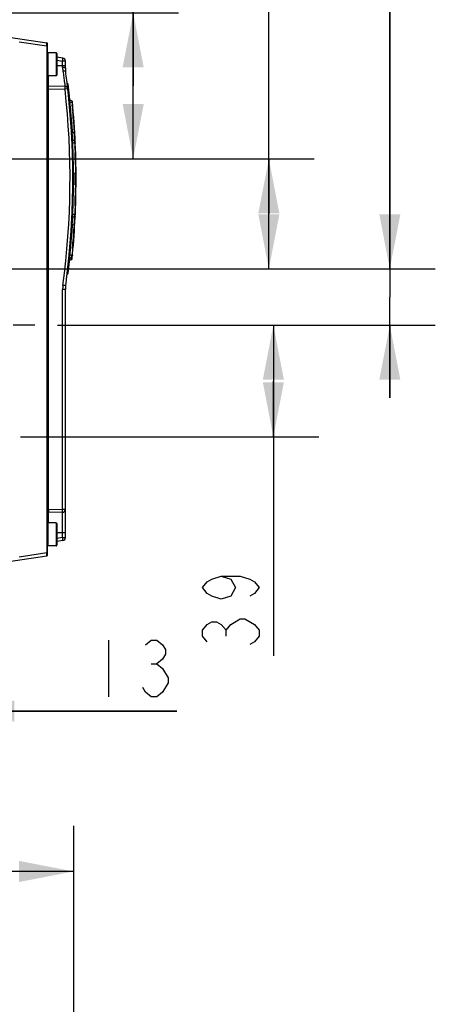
# Model space of a CAD drawing. Header units: inches. Extents: x 0 to 82.7, y 0 to 58.5.
# Tile 77 of 78: x 39.4 to 45.1, y 38.2 to 51.7. Entities that reach past the tile are written whole.
import ezdxf

# ---------------------------------------------------------------- set-up
doc = ezdxf.new("R2010")
doc.units = ezdxf.units.IN
doc.header["$LTSCALE"] = 4.547244
doc.header["$MEASUREMENT"] = 0
doc.linetypes.add('CENTER', pattern=[0.6, 0.375, -0.075, 0.075, -0.075])
doc.layers.get('0').update_dxf_attribs({"linetype": 'CONTINUOUS'})
doc.layers.add('DEFAULT_1', color=7, linetype='CENTER')
doc.styles.get("Standard").update_dxf_attribs({"font": 'txt', "width": 0.8})
doc.dimstyles.new('DIMSTYLE_1', dxfattribs={"dimtxt": 0.78125, "dimasz": 0.75, "dimexe": 0.18, "dimexo": 0.0625, "dimgap": 0.09, "dimtad": 1, "dimdec": 1, "dimzin": 4, "dimdsep": 46, "dimtxsty": 'STANDARD', "dimblk": '_FILLED', "dimblk1": '_FILLED', "dimblk2": '_FILLED', "dimcen": 0.09, "dimadec": 0, "dimazin": 0, "dimtfac": 1, "dimtdec": 1, "dimtofl": 0, "dimtmove": 0, "dimatfit": 3, "dimldrblk": '_FILLED', "dimfxl": 1, "dimtolj": 1, "dimtzin": 4, "dimarcsym": 0})
doc.dimstyles.new('DIMSTYLE_2', dxfattribs={"dimtxt": 0.78125, "dimasz": 0.75, "dimexe": 0.18, "dimexo": 0.0625, "dimgap": 0.09, "dimtad": 1, "dimdec": 0, "dimzin": 4, "dimdsep": 46, "dimtxsty": 'STANDARD', "dimblk": '_FILLED', "dimblk1": '_FILLED', "dimblk2": '_FILLED', "dimcen": 0.09, "dimadec": 0, "dimazin": 0, "dimtfac": 1, "dimtdec": 0, "dimtofl": 0, "dimtmove": 0, "dimatfit": 3, "dimldrblk": '_FILLED', "dimfxl": 1, "dimtolj": 1, "dimtzin": 4, "dimarcsym": 0})

# ---------------------------------------------------------------- blocks, each defined once
blk = doc.blocks.new('_FILLED')
at = {"color": 0, "linetype": 'BYBLOCK'}
blk.add_solid([(0, 0), (-1, 0.193), (-1, -0.193)], dxfattribs=at)
blk = doc.blocks.new('*D3')
at = {"color": 7, "linetype": 'CONTINUOUS'}
for p, q in [((33.102, 35.488), (33.102, 40.626)), ((40.109, 33.824), (40.109, 40.626)), ((33.102, 40.001), (36.605, 40.001)), ((40.109, 40.001), (36.605, 40.001))]:
    blk.add_line(p, q, dxfattribs=at)
at = {"color": 7, "linetype": 'CONTINUOUS', "xscale": 0.75, "yscale": 0.75, "zscale": 0.75, "rotation": 180}
blk.add_blockref('_FILLED', (33.102, 40.001), dxfattribs=at)
at = {"color": 7, "linetype": 'CONTINUOUS', "xscale": 0.75, "yscale": 0.75, "zscale": 0.75}
blk.add_blockref('_FILLED', (40.109, 40.001), dxfattribs=at)
blk = doc.blocks.new('*D15')
at = {"color": 7, "linetype": 'CONTINUOUS'}
for p, q in [((42.792, 49.033), (42.792, 53.809)), ((39.101, 49.79), (43.417, 49.79)), ((42.792, 49.79), (42.792, 49.033)), ((42.792, 48.277), (42.792, 49.033)), ((38.762, 48.277), (43.417, 48.277))]:
    blk.add_line(p, q, dxfattribs=at)
at = {"color": 7, "linetype": 'CONTINUOUS', "xscale": 0.75, "yscale": 0.75, "zscale": 0.75}
for p, rotation in [((42.792, 49.79), 90), ((42.792, 48.277), 270)]:
    blk.add_blockref('_FILLED', p, dxfattribs=dict(at, rotation=rotation))
blk = doc.blocks.new('*D16')
at = {"color": 7, "linetype": 'CONTINUOUS'}
for p, q in [((44.455, 48.277), (44.455, 53.26)), ((44.455, 53.26), (44.455, 47.891)), ((38.762, 48.277), (45.08, 48.277)), ((44.455, 46.505), (44.455, 47.891)), ((39.888, 47.505), (45.08, 47.505)), ((44.455, 47.505), (44.455, 46.505))]:
    blk.add_line(p, q, dxfattribs=at)
at = {"color": 7, "linetype": 'CONTINUOUS', "xscale": 0.75, "yscale": 0.75, "zscale": 0.75}
for p, rotation in [((44.455, 48.277), 270), ((44.455, 47.505), 90)]:
    blk.add_blockref('_FILLED', p, dxfattribs=dict(at, rotation=rotation))
blk = doc.blocks.new('*D17')
at = {"color": 7, "linetype": 'CONTINUOUS'}
for p, q in [((39.888, 47.505), (43.479, 47.505)), ((42.854, 47.505), (42.854, 46.737)), ((42.854, 45.97), (42.854, 46.737)), ((42.854, 46.737), (42.854, 42.962)), ((39.376, 45.97), (43.479, 45.97))]:
    blk.add_line(p, q, dxfattribs=at)
at = {"color": 7, "linetype": 'CONTINUOUS', "xscale": 0.75, "yscale": 0.75, "zscale": 0.75}
for p, rotation in [((42.854, 47.505), 90), ((42.854, 45.97), 270)]:
    blk.add_blockref('_FILLED', p, dxfattribs=dict(at, rotation=rotation))
blk = doc.blocks.new('*D18')
at = {"color": 7, "linetype": 'CONTINUOUS'}
for p, q in [((40.927, 50.792), (40.927, 54.001)), ((37.264, 51.795), (41.552, 51.795)), ((40.927, 51.795), (40.927, 50.792)), ((40.927, 49.79), (40.927, 50.792)), ((39.101, 49.79), (41.552, 49.79))]:
    blk.add_line(p, q, dxfattribs=at)
at = {"color": 7, "linetype": 'CONTINUOUS', "xscale": 0.75, "yscale": 0.75, "zscale": 0.75}
for p, rotation in [((40.927, 51.795), 90), ((40.927, 49.79), 270)]:
    blk.add_blockref('_FILLED', p, dxfattribs=dict(at, rotation=rotation))
blk = doc.blocks.new('*D20')
at = {"color": 7, "linetype": 'CONTINUOUS'}
for p, q in [((38.542, 46.159), (38.542, 41.578)), ((38.03, 44.624), (38.03, 41.578)), ((38.03, 42.203), (37.03, 42.203)), ((37.03, 42.203), (38.286, 42.203)), ((41.527, 42.203), (38.286, 42.203)), ((38.542, 42.203), (41.527, 42.203))]:
    blk.add_line(p, q, dxfattribs=at)
at = {"color": 7, "linetype": 'CONTINUOUS', "xscale": 0.75, "yscale": 0.75, "zscale": 0.75}
blk.add_blockref('_FILLED', (38.03, 42.203), dxfattribs=at)
at = {"color": 7, "linetype": 'CONTINUOUS', "xscale": 0.75, "yscale": 0.75, "zscale": 0.75, "rotation": 180}
blk.add_blockref('_FILLED', (38.542, 42.203), dxfattribs=at)

msp = doc.modelspace()

# ---------------------------------------------------------------- linework, layer by layer
at = {"color": 7, "linetype": 'CONTINUOUS'}
for p, q in [((36.94, 51.796), (39.741, 51.381)), ((39.358, 51.398), (39.74, 51.342)), ((39.74, 51.362), (39.741, 51.381)), ((39.74, 51.342), (39.74, 51.362)), ((39.74, 51.342), (39.74, 44.377)), ((39.751, 51.342), (39.74, 51.342)), ((39.751, 44.349), (39.751, 51.369)), ((39.755, 51.245), (39.755, 50.93)), ((39.869, 51.245), (39.755, 51.245)), ((39.869, 51.245), (39.869, 50.93)), ((39.877, 51.237), (39.877, 50.938)), ((39.962, 51.171), (39.877, 51.184)), ((39.877, 51.144), (39.957, 51.132)), ((39.957, 51.042), (39.957, 51.132)), ((39.995, 51.132), (39.957, 51.132)), ((39.995, 51.039), (39.995, 51.132)), ((39.995, 51.064), (39.877, 51.064)), ((39.869, 50.93), (39.755, 50.93)), ((39.763, 50.788), (39.763, 50.93)), ((39.763, 50.749), (39.751, 50.749)), ((39.99, 50.784), (39.763, 50.788)), ((39.763, 50.749), (39.763, 50.754)), ((39.763, 44.97), (39.763, 50.749)), ((39.763, 50.749), (39.99, 50.745)), ((40.028, 50.749), (39.99, 50.745)), ((40.084, 50.586), (40.057, 50.596)), ((40.059, 50.573), (40.086, 50.563)), ((40.086, 50.563), (40.089, 50.532)), ((40.091, 50.505), (40.092, 50.491)), ((40.095, 50.456), (40.097, 50.435)), ((40.085, 50.269), (40.084, 50.287)), ((40.108, 50.274), (40.11, 50.252)), ((40.11, 50.252), (40.111, 50.231)), ((40.111, 50.231), (40.112, 50.211)), ((40.112, 50.211), (40.116, 50.153)), ((40.083, 50.078), (40.087, 50.078)), ((40.085, 50.042), (40.089, 50.042)), ((40.094, 50.145), (40.092, 50.171)), ((40.116, 50.153), (40.094, 50.145)), ((40.106, 50.041), (40.098, 50.041)), ((40.112, 50.04), (40.106, 50.041)), ((40.123, 50.04), (40.123, 50.042)), ((40.123, 50.037), (40.123, 50.04)), ((40.085, 50.033), (40.089, 50.033)), ((40.087, 49.994), (40.091, 49.994)), ((40.087, 49.984), (40.091, 49.984)), ((40.089, 49.947), (40.093, 49.947)), ((40.089, 49.933), (40.093, 49.933)), ((40.089, 49.928), (40.093, 49.928)), ((40.09, 49.91), (40.094, 49.91)), ((40.099, 50.013), (40.124, 50.004)), ((40.124, 50.033), (40.123, 50.037)), ((40.124, 50.004), (40.125, 50.009)), ((40.124, 50.004), (40.126, 49.969)), ((40.126, 49.969), (40.126, 49.954)), ((40.128, 49.908), (40.129, 49.889)), ((40.091, 49.872), (40.095, 49.872)), ((40.092, 49.84), (40.096, 49.84)), ((40.093, 49.822), (40.097, 49.822)), ((40.093, 49.804), (40.097, 49.804)), ((40.094, 49.785), (40.098, 49.785)), ((40.094, 49.77), (40.098, 49.77)), ((40.129, 49.889), (40.129, 49.869)), ((40.095, 49.725), (40.099, 49.725)), ((40.096, 49.696), (40.1, 49.696)), ((40.096, 49.675), (40.1, 49.675)), ((40.096, 49.668), (40.1, 49.668)), ((40.096, 49.648), (40.1, 49.648)), ((40.133, 49.712), (40.133, 49.69)), ((40.133, 49.69), (40.134, 49.669)), ((40.134, 49.669), (40.134, 49.651)), ((40.134, 49.651), (40.134, 49.633)), ((40.134, 49.633), (40.134, 49.594)), ((40.097, 49.613), (40.101, 49.613)), ((40.097, 49.603), (40.101, 49.603)), ((40.097, 49.564), (40.101, 49.564)), ((40.097, 49.554), (40.101, 49.554)), ((40.097, 49.517), (40.101, 49.517)), ((40.134, 49.594), (40.111, 49.586)), ((40.135, 49.586), (40.134, 49.594)), ((40.135, 49.582), (40.135, 49.586)), ((40.135, 49.522), (40.135, 49.525)), ((40.096, 49.364), (40.1, 49.364)), ((40.097, 49.424), (40.101, 49.424)), ((40.111, 49.446), (40.134, 49.438)), ((40.134, 49.438), (40.135, 49.446)), ((40.134, 49.438), (40.134, 49.399)), ((40.134, 49.399), (40.134, 49.384)), ((40.135, 49.446), (40.135, 49.469)), ((40.094, 49.245), (40.098, 49.245)), ((40.094, 49.239), (40.098, 49.239)), ((40.095, 49.318), (40.099, 49.318)), ((40.095, 49.305), (40.099, 49.305)), ((40.095, 49.278), (40.099, 49.278)), ((40.133, 49.318), (40.133, 49.299)), ((40.09, 49.113), (40.094, 49.113)), ((40.091, 49.145), (40.095, 49.145)), ((40.092, 49.164), (40.095, 49.164)), ((40.093, 49.22), (40.097, 49.22)), ((40.093, 49.215), (40.097, 49.215)), ((40.093, 49.196), (40.096, 49.196)), ((40.128, 49.122), (40.127, 49.102)), ((40.127, 49.102), (40.127, 49.083)), ((40.129, 49.144), (40.128, 49.122)), ((40.084, 48.976), (40.088, 48.976)), ((40.086, 49.027), (40.09, 49.027)), ((40.086, 49.016), (40.09, 49.016)), ((40.087, 49.041), (40.091, 49.041)), ((40.088, 49.074), (40.092, 49.074)), ((40.098, 48.991), (40.103, 48.991)), ((40.124, 49.028), (40.099, 49.019)), ((40.103, 48.991), (40.106, 48.991)), ((40.106, 48.991), (40.109, 48.992)), ((40.109, 48.992), (40.112, 48.992)), ((40.112, 48.992), (40.117, 48.992)), ((40.117, 48.992), (40.12, 48.992)), ((40.12, 48.992), (40.123, 48.992)), ((40.121, 48.957), (40.122, 48.968)), ((40.122, 48.971), (40.123, 48.99)), ((40.122, 48.968), (40.122, 48.971)), ((40.123, 48.99), (40.123, 48.992)), ((40.126, 49.066), (40.124, 49.028)), ((40.127, 49.083), (40.126, 49.066)), ((40.082, 48.943), (40.086, 48.943)), ((40.082, 48.93), (40.086, 48.93)), ((40.086, 48.93), (40.086, 48.93)), ((40.09, 48.828), (40.091, 48.845)), ((40.091, 48.845), (40.092, 48.859)), ((40.092, 48.859), (40.094, 48.887)), ((40.094, 48.887), (40.116, 48.879)), ((40.116, 48.879), (40.113, 48.826)), ((40.117, 48.884), (40.118, 48.904)), ((40.117, 48.878), (40.117, 48.884)), ((40.108, 48.76), (40.107, 48.741)), ((40.056, 48.428), (40.059, 48.429)), ((40.086, 48.469), (40.059, 48.46)), ((40.059, 48.429), (40.062, 48.429)), ((40.085, 48.467), (40.06, 48.46)), ((40.062, 48.429), (40.068, 48.431)), ((40.068, 48.431), (40.071, 48.432)), ((40.071, 48.432), (40.077, 48.433)), ((40.077, 48.433), (40.08, 48.434)), ((40.08, 48.406), (40.083, 48.435)), ((40.08, 48.434), (40.083, 48.435)), ((40.085, 48.469), (40.085, 48.467)), ((40.09, 48.509), (40.086, 48.469)), ((40.091, 48.527), (40.09, 48.509)), ((40.093, 48.546), (40.091, 48.527)), ((40.053, 48.396), (40.08, 48.406)), ((39.995, 47.993), (39.957, 47.993)), ((39.957, 44.973), (39.957, 47.993)), ((39.995, 44.586), (39.995, 47.993)), ((39.763, 44.97), (39.751, 44.97)), ((39.957, 44.973), (39.763, 44.97)), ((39.763, 44.965), (39.763, 44.97)), ((39.957, 44.934), (39.763, 44.93)), ((39.763, 44.788), (39.763, 44.929)), ((39.995, 44.973), (39.957, 44.973)), ((39.957, 44.586), (39.957, 44.934)), ((39.869, 44.788), (39.755, 44.788)), ((39.755, 44.788), (39.755, 44.473)), ((39.869, 44.788), (39.869, 44.474)), ((39.877, 44.781), (39.877, 44.481)), ((39.877, 44.655), (39.995, 44.655)), ((39.957, 44.586), (39.877, 44.574)), ((39.962, 44.547), (39.877, 44.535)), ((39.957, 44.586), (39.995, 44.586)), ((39.957, 44.583), (39.957, 44.586)), ((39.74, 44.377), (39.358, 44.32)), ((39.751, 44.377), (39.74, 44.377)), ((39.74, 44.366), (39.74, 44.371)), ((39.869, 44.473), (39.755, 44.473)), ((36.94, 43.922), (39.741, 44.337)), ((42.203, 43.235), (42.203, 43.313)), ((40.589, 43.18), (40.589, 42.398)), ((41.175, 42.854), (41.253, 42.854))]:
    msp.add_line(p, q, dxfattribs=at)
for points in [[(40.08, 48.406), (40.081, 48.407), (40.083, 48.408), (40.085, 48.41), (40.086, 48.412), (40.087, 48.414), (40.088, 48.416)], [(42.138, 44.055), (42.268, 44.016), (42.334, 43.899), (42.268, 43.782), (42.138, 43.743), (42.008, 43.782), (41.943, 43.821), (41.878, 43.899), (41.943, 43.977), (42.008, 44.016), (42.138, 44.055), (42.399, 44.055), (42.529, 44.016), (42.594, 43.977), (42.659, 43.899), (42.594, 43.821), (42.529, 43.782)], [(41.943, 43.157), (41.878, 43.235), (41.878, 43.313), (41.943, 43.391), (42.008, 43.43), (42.073, 43.43), (42.138, 43.391), (42.203, 43.313), (42.268, 43.391)], [(42.268, 43.391), (42.399, 43.47), (42.464, 43.47), (42.594, 43.391)], [(42.594, 43.391), (42.659, 43.313), (42.659, 43.235), (42.594, 43.157), (42.529, 43.118)], [(41.097, 43.115), (41.175, 43.18), (41.253, 43.18), (41.331, 43.115), (41.371, 43.049), (41.371, 42.984), (41.331, 42.919), (41.253, 42.854), (41.331, 42.789)], [(41.331, 42.789), (41.41, 42.659), (41.41, 42.594), (41.331, 42.464)], [(41.331, 42.464), (41.253, 42.398), (41.175, 42.398), (41.097, 42.464), (41.058, 42.529)]]:
    msp.add_lwpolyline(points, dxfattribs=at)
for centre, radius, start, end in [((39.739, 51.37), 0.0118, 360, 81.5697), ((39.869, 51.237), 0.00787, 0, 90), ((39.956, 51.132), 0.0394, 0, 81.573), ((40.291, 51.042), 0.334, 180.014, 188.7264), ((40.389, 51.039), 0.394, 180, 187.6641), ((29.074, 49.516), 11.024, 6.4298, 7.6641), ((39.869, 50.938), 0.00787, 270, 360), ((40.013, 50.848), 0.00394, 280, 6.9424), ((40.012, 50.852), 0.00394, 318.6505, 6.9636), ((39.763, 50.8), 0.0118, 180, 269), ((29.072, 49.516), 10.987, 352.3375, 6.4221), ((39.989, 50.745), 0.0394, 6.4237, 89), ((29.074, 49.516), 11.024, 352.3359, 6.4237), ((29.074, 49.516), 11.024, 353.1406, 6.8423), ((40.021, 50.812), 0.0118, 6.7581, 88), ((29.085, 49.516), 11.024, 353.2446, 6.7554), ((40.08, 50.575), 0.0118, 5.5029, 70), ((28.342, 49.512), 11.791, 4.8298, 4.9625), ((29.085, 49.516), 11.057, 359.5448, 5.5008), ((28.129, 49.494), 12.005, 4.5939, 4.761), ((28.12, 49.492), 12.014, 3.7338, 4.5029), ((30.04, 49.549), 10.071, 3.6927, 4.0994), ((30.27, 49.564), 9.841, 3.5356, 3.6934), ((29.074, 49.516), 11.028, 2.2417, 2.9213), ((39.945, 44.78), 5.263, 88.0677, 88.1871), ((28.541, 49.507), 11.594, 3.0202, 3.1975), ((28.944, 49.527), 11.191, 2.7734, 3.0263), ((29.232, 49.541), 10.902, 2.6316, 2.7727), ((29.074, 49.516), 11.028, 1.4983, 2.1712), ((40.025, 50.02), 0.1, 4.6014, 7.1024), ((39.998, 50.018), 0.127, 2.5108, 4.6298), ((27.797, 49.5), 12.338, 1.8948, 2.112), ((29.074, 49.516), 11.028, 0.6904, 1.4007), ((28.05, 49.506), 12.085, 0.9747, 1.7214), ((29.074, 49.516), 11.028, 358.4362, 0.6864), ((28.732, 49.517), 11.403, 0.045, 0.3311), ((28.554, 49.516), 11.581, 359.7638, 0.0264), ((29.085, 49.516), 11.057, 354.2922, 359.5359), ((27.864, 49.531), 12.271, 359.0039, 359.3153), ((28.044, 49.526), 12.09, 358.1904, 358.9246), ((29.074, 49.516), 11.028, 357.5328, 358.0755), ((29.074, 49.516), 11.028, 358.1706, 358.3412), ((29.074, 49.516), 11.028, 356.9577, 357.4578), ((28.725, 49.516), 11.41, 356.9244, 357.195), ((29.917, 49.49), 10.194, 356.0491, 356.2772), ((27.879, 49.557), 12.256, 356.2689, 356.579), ((30.5, 49.45), 9.61, 355.7547, 355.9044), ((30.726, 49.434), 9.384, 355.9066, 356.0487), ((28.072, 49.543), 12.062, 355.4641, 356.1884), ((27.913, 49.556), 12.221, 355.2599, 355.4636), ((39.958, 48.456), 0.127, 2.6748, 4.7289), ((39.932, 48.455), 0.153, 357.7792, 2.7314), ((40.021, 48.22), 0.0118, 272, 353.2419), ((40.39, 47.993), 0.433, 172.337, 179.9989), ((40.389, 47.993), 0.394, 172.3359, 180), ((39.763, 44.918), 0.0118, 91, 180), ((45.004, 44.944), 5.241, 179.7747, 179.9341), ((45.477, 44.942), 5.714, 179.9235, 180.0393), ((39.956, 44.973), 0.0394, 271, 360), ((39.869, 44.781), 0.00787, 0, 90), ((38.075, 44.306), 1.902, 7.8561, 8.3546), ((38.895, 44.419), 1.075, 7.4227, 7.8609), ((39.956, 44.586), 0.0394, 278.427, 360), ((41.149, 44.432), 1.41, 182.2431, 182.4534), ((39.869, 44.481), 0.00787, 270, 360), ((39.739, 44.349), 0.0118, 278.427, 0.001)]:
    msp.add_arc(centre, radius, start, end, dxfattribs=at)
for points, knots in [([(39.957, 51.132), (39.957, 51.137), (39.959, 51.146), (39.96, 51.157), (39.961, 51.164), (39.962, 51.168), (39.961, 51.17), (39.962, 51.171), (39.962, 51.171)], [0, 0, 0, 0, 0.382693, 0.706943, 0.83114, 0.923582, 0.980459, 1, 1, 1, 1]), ([(39.995, 51.039), (39.995, 51.04), (39.99, 51.04), (39.983, 51.041), (39.97, 51.041), (39.962, 51.042), (39.957, 51.042)], [0, 0, 0, 0, 0.081104, 0.296992, 0.619032, 1, 1, 1, 1]), ([(39.999, 50.986), (39.999, 50.988), (39.994, 50.991), (39.981, 50.993), (39.969, 50.992), (39.961, 50.991)], [0, 0, 0, 0, 0.116905, 0.332598, 1, 1, 1, 1]), ([(39.961, 50.991), (39.965, 50.964), (39.971, 50.924), (39.978, 50.875), (39.982, 50.844), (39.985, 50.82), (39.987, 50.803), (39.989, 50.793), (39.989, 50.788), (39.99, 50.786), (39.989, 50.784), (39.99, 50.784)], [0, 0, 0, 0, 0.399032, 0.571645, 0.719925, 0.839842, 0.927962, 0.959311, 0.981845, 0.995442, 1, 1, 1, 1]), ([(39.763, 50.754), (39.763, 50.758), (39.763, 50.769), (39.763, 50.781), (39.763, 50.788)], [0, 0, 0, 0, 0.362349, 1, 1, 1, 1]), ([(39.99, 50.745), (39.99, 50.75), (39.99, 50.759), (39.99, 50.77), (39.99, 50.777), (39.99, 50.781), (39.99, 50.783), (39.99, 50.784), (39.99, 50.784)], [0, 0, 0, 0, 0.38252, 0.706801, 0.831043, 0.923531, 0.980442, 1, 1, 1, 1]), ([(40.024, 50.784), (40.027, 50.785), (40.031, 50.784), (40.034, 50.786), (40.036, 50.785), (40.036, 50.786)], [0, 0, 0, 0, 0.708997, 0.924222, 1, 1, 1, 1]), ([(40.084, 50.586), (40.084, 50.586), (40.085, 50.583), (40.086, 50.576), (40.086, 50.568), (40.086, 50.563)], [0, 0, 0, 0, 0.086152, 0.291486, 1, 1, 1, 1]), ([(40.123, 48.992), (40.123, 48.994), (40.125, 49.002), (40.125, 49.011), (40.125, 49.018)], [0, 0, 0, 0, 0.205958, 1, 1, 1, 1]), ([(40.083, 48.435), (40.083, 48.436), (40.085, 48.44), (40.085, 48.445), (40.085, 48.449)], [0, 0, 0, 0, 0.154764, 1, 1, 1, 1]), ([(40.085, 48.467), (40.086, 48.466), (40.089, 48.466), (40.092, 48.464), (40.092, 48.463)], [0, 0, 0, 0, 0.675934, 1, 1, 1, 1]), ([(40.024, 48.248), (40.027, 48.248), (40.031, 48.248), (40.034, 48.246), (40.036, 48.247), (40.036, 48.246)], [0, 0, 0, 0, 0.708935, 0.924172, 1, 1, 1, 1]), ([(39.999, 48.046), (40.003, 48.046), (39.973, 48.048), (39.97, 48.05), (39.961, 48.051)], [0, 0, 0, 0, 0.288569, 1, 1, 1, 1]), ([(39.763, 44.93), (39.762, 44.93), (39.764, 44.935), (39.763, 44.936), (39.763, 44.938)], [0, 0, 0, 0, 0.256679, 1, 1, 1, 1]), ([(39.957, 44.934), (39.957, 44.934), (39.957, 44.935), (39.957, 44.937), (39.957, 44.941), (39.957, 44.948), (39.957, 44.959), (39.957, 44.968), (39.957, 44.973)], [0, 0, 0, 0, 0.019558, 0.076469, 0.168957, 0.293199, 0.61748, 1, 1, 1, 1]), ([(39.962, 44.547), (39.962, 44.547), (39.961, 44.549), (39.962, 44.552), (39.961, 44.555), (39.961, 44.558)], [0, 0, 0, 0, 0.066426, 0.260318, 1, 1, 1, 1]), ([(39.741, 44.337), (39.742, 44.337), (39.74, 44.341), (39.741, 44.346), (39.74, 44.356), (39.74, 44.363), (39.74, 44.366)], [0, 0, 0, 0, 0.07201, 0.279655, 0.600116, 1, 1, 1, 1])]:
    msp.add_open_spline(points, degree=3, knots=knots, dxfattribs=at)
for points in [[(40.094, 50.553), (40.093, 50.557), (40.09, 50.561), (40.086, 50.563)], [(40.116, 50.153), (40.12, 50.155), (40.124, 50.16), (40.123, 50.165)], [(40.13, 50.032), (40.13, 50.035), (40.126, 50.039), (40.123, 50.04)], [(40.132, 49.994), (40.132, 49.998), (40.129, 50.003), (40.124, 50.004)], [(40.125, 50.009), (40.125, 50.014), (40.125, 50.019), (40.125, 50.024)], [(40.131, 50.009), (40.132, 50.007), (40.13, 50.004), (40.127, 50.003)], [(40.134, 49.594), (40.139, 49.596), (40.142, 49.601), (40.142, 49.606)], [(40.142, 49.426), (40.142, 49.431), (40.139, 49.436), (40.134, 49.438)], [(40.13, 49), (40.13, 48.997), (40.126, 48.993), (40.123, 48.992)], [(40.124, 49.028), (40.129, 49.029), (40.132, 49.034), (40.132, 49.038)], [(40.125, 49.018), (40.125, 49.021), (40.125, 49.025), (40.124, 49.028)], [(40.127, 49.029), (40.13, 49.028), (40.132, 49.025), (40.131, 49.023)], [(40.123, 48.867), (40.124, 48.872), (40.12, 48.877), (40.116, 48.879)], [(40.083, 48.435), (40.085, 48.436), (40.088, 48.438), (40.089, 48.441)], [(40.086, 48.469), (40.09, 48.471), (40.093, 48.475), (40.094, 48.479)], [(40.089, 48.441), (40.09, 48.442), (40.09, 48.443), (40.09, 48.445)]]:
    msp.add_open_spline(points, degree=3, dxfattribs=at)
at = {"layer": 'DEFAULT_1', "color": 7, "linetype": 'CENTER'}
msp.add_line((39.576, 47.505), (39.276, 47.505), dxfattribs=at)

# ---------------------------------------------------------------- dimensions: what is measured, and where the dimension line sits
at = {"color": 7, "linetype": 'CONTINUOUS'}
for base, p1, p2, angle, picture, middle in [((40.927, 51.795), (39.101, 49.79), (37.264, 51.795), 90, '*D18', (40.732, 52.751)), ((42.792, 48.277), (39.101, 49.79), (38.762, 48.277), 270, '*D15', (42.597, 52.559)), ((44.455, 47.505), (38.762, 48.277), (39.888, 47.505), 270, '*D16', (44.26, 52.01)), ((42.854, 45.97), (39.888, 47.505), (39.376, 45.97), 270, '*D17', (42.659, 42.962))]:
    dim = msp.add_linear_dim(base=base, p1=p1, p2=p2, angle=angle, dimstyle='DIMSTYLE_2', dxfattribs=at)
    dim.commit()
    dim.dimension.update_dxf_attribs({"geometry": picture, "text_midpoint": middle, "dimtype": 160})
for base, p1, p2, dimstyle, picture, middle in [((38.542, 42.203), (38.03, 44.624), (38.542, 46.159), 'DIMSTYLE_1', '*D20', (40.277, 42.398)), ((40.109, 40.001), (33.102, 35.488), (40.109, 33.824), 'DIMSTYLE_2', '*D3', (35.668, 40.197))]:
    dim = msp.add_linear_dim(base=base, p1=p1, p2=p2, dimstyle=dimstyle, dxfattribs=at)
    dim.commit()
    dim.dimension.update_dxf_attribs({"geometry": picture, "text_midpoint": middle, "dimtype": 160})

doc.saveas('drawing.dxf')
